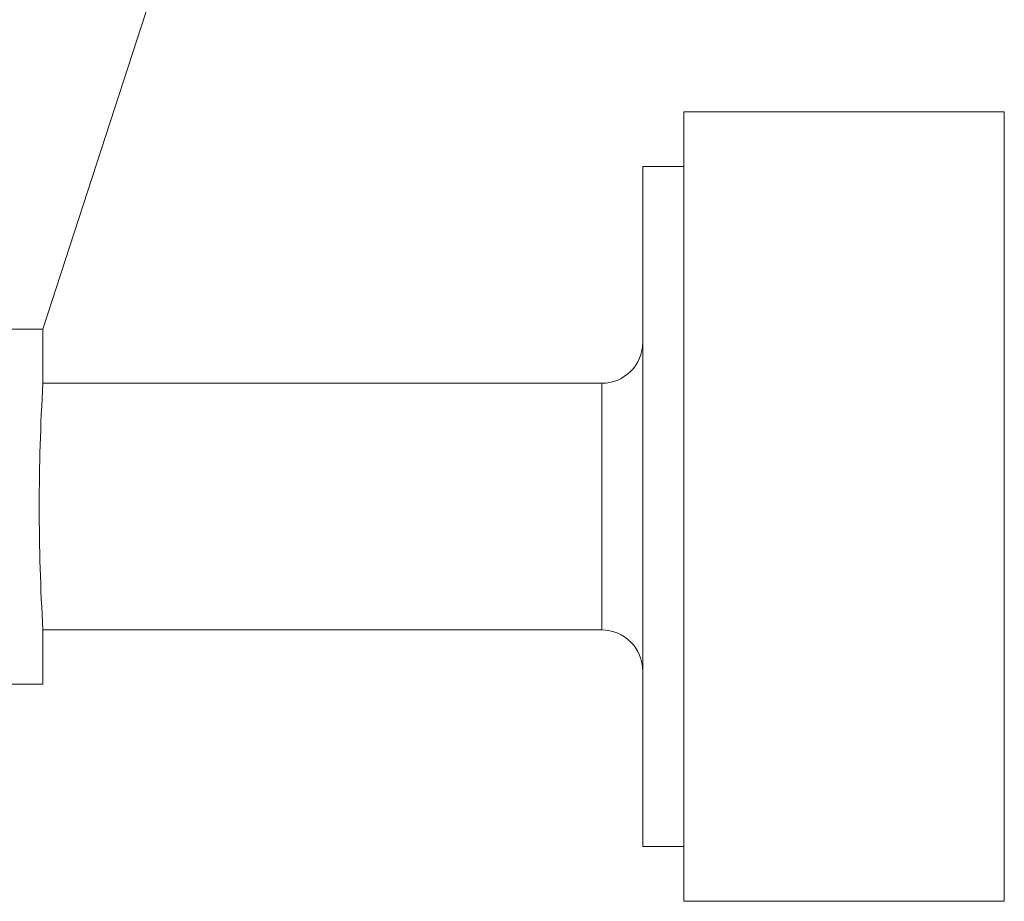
# Model space of a CAD drawing. Header units: inches. Extents: x 1.8 to 31.6, y 1.9 to 20.6.
# Tile 60 of 81: x 24.581 to 25.053, y 10.26 to 10.682. Entities that reach past the tile are written whole.
import ezdxf

# ---------------------------------------------------------------- set-up
doc = ezdxf.new("R2010")
doc.units = ezdxf.units.IN
doc.header["$MEASUREMENT"] = 0

msp = doc.modelspace()

# ---------------------------------------------------------------- linework, layer by layer
at = {"color": 7, "linetype": 'Continuous', "lineweight": 15}
for p, q in [((24.592, 10.53355), (24.6545, 10.72591)), ((25.05263, 10.63753), (24.89909, 10.63753)), ((24.89909, 10.63753), (24.89909, 10.2608)), ((25.05263, 10.25957), (25.05263, 10.63753)), ((24.89909, 10.61135), (24.8794, 10.61135)), ((24.8794, 10.28575), (24.8794, 10.61135)), ((24.592, 10.53355), (23.76078, 10.53355)), ((24.592, 10.5075), (24.592, 10.53355)), ((24.85972, 10.50761), (24.59199, 10.50761)), ((24.85972, 10.50761), (24.85972, 10.38949)), ((24.592, 10.36355), (24.592, 10.38949)), ((24.592, 10.38949), (24.85972, 10.38949)), ((24.592, 10.36355), (24.51793, 10.36355)), ((24.8794, 10.28575), (24.89909, 10.28575)), ((24.89909, 10.2608), (24.89909, 10.25957)), ((24.89909, 10.25957), (25.05263, 10.25957))]:
    msp.add_line(p, q, dxfattribs=at)
for centre, radius, start, end in [((24.85972, 10.52729), 0.01969, 270, 0), ((25.59089, 10.44855), 1.00064, 176.62249, 183.38341), ((24.85972, 10.36981), 0.01969, 0, 90)]:
    msp.add_arc(centre, radius, start, end, dxfattribs=at)

doc.saveas('drawing.dxf')
